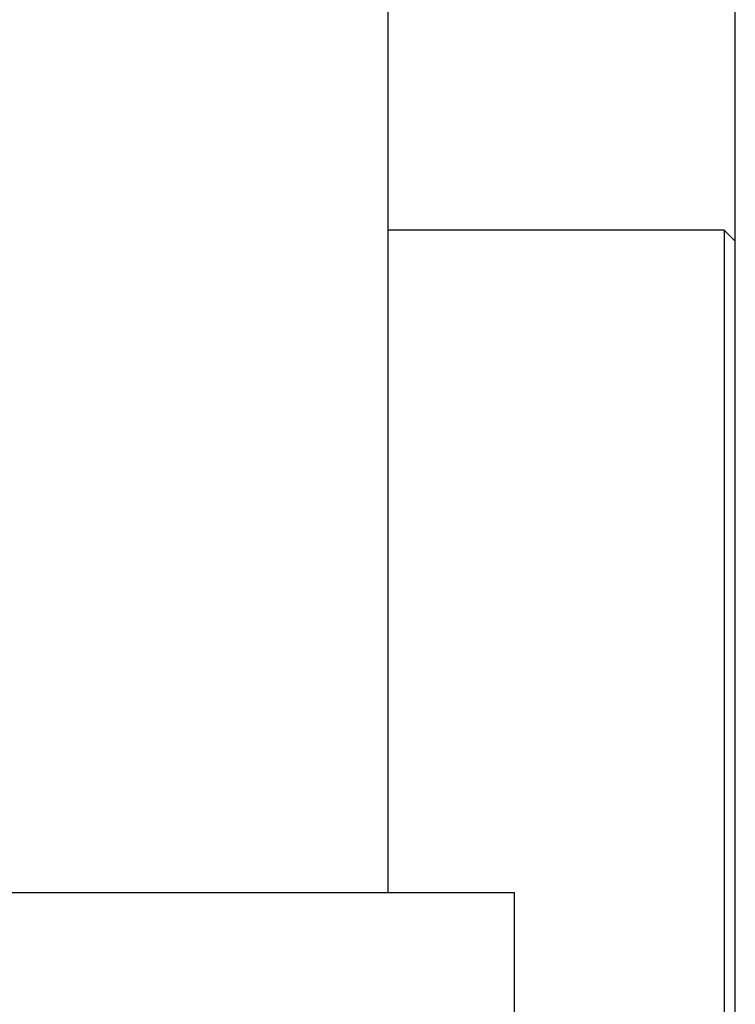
# Model space of a CAD drawing. Header units: inches. Extents: x 0 to 20790, y -12 to 14700.
# Tile 168 of 256: x 7807 to 7872, y 9997 to 10086. Entities that reach past the tile are written whole.
import ezdxf

# ---------------------------------------------------------------- set-up
doc = ezdxf.new("R2010")
doc.units = ezdxf.units.IN
doc.layers.add('1', color=7, linetype='Continuous', true_color=0xffffff)
doc.layers.add('254', color=7, linetype='Continuous', true_color=0xffffff)
doc.styles.add('latin_extended', font='simplex.shx')
doc.dimstyles.get("Standard").update_dxf_attribs({"dimtxt": 0.18, "dimasz": 0.18, "dimexe": 0.18, "dimexo": 0.0625, "dimgap": 0.09, "dimtad": 0, "dimtih": 1, "dimtoh": 1, "dimdec": 4, "dimzin": 0, "dimdsep": 46, "dimtxsty": 'Standard', "dimcen": 0.09, "dimadec": 0, "dimazin": 0, "dimtfac": 1, "dimtdec": 4, "dimtofl": 0, "dimtmove": 0, "dimatfit": 3, "dimfxl": 1, "dimtolj": 1, "dimtzin": 0, "dimarcsym": 0})

# ---------------------------------------------------------------- blocks, each defined once
blk = doc.blocks.new('_U4')
at = {"layer": '254', "color": 3, "linetype": 'Continuous', "lineweight": 13, "transparency": 16777216}
for p, q in [((1196.915, 10968.48), (1196.915, 7971.958)), ((8181.915, 9131.481), (8181.915, 7971.958)), ((1319.415, 8006.958), (8059.415, 8006.958))]:
    blk.add_line(p, q, dxfattribs=at)
at = {"layer": '254', "color": 3, "transparency": 16777216}
for points in [[(1319.415, 8027.374), (1319.415, 7986.541), (1196.915, 8006.958)], [(8059.415, 7986.541), (8059.415, 8027.374), (8181.915, 8006.958)]]:
    blk.add_solid(points, dxfattribs=at)
at = {"layer": 'Defpoints', "color": 0, "transparency": 16777216}
for p in [(1196.915, 11003.48), (8181.915, 9166.481), (8181.915, 8006.958)]:
    blk.add_point(p, dxfattribs=at)
at = {"layer": '254', "color": 2, "lineweight": 13, "transparency": 16777216, "insert": (4473.582, 8190.708), "char_height": 122.5, "attachment_point": 1, "style": 'latin_extended'}
blk.add_mtext('\\A1;6985', dxfattribs=at)

msp = doc.modelspace()

# ---------------------------------------------------------------- linework, layer by layer
at = {"layer": '1', "color": 2, "linetype": 'Continuous', "lineweight": 25}
for p, q in [((7840.415, 10244.481), (7840.415, 10006.981)), ((7871.915, 10081.614), (7871.915, 10103.88)), ((7871.915, 10058.925), (7871.915, 10081.614)), ((7870.915, 10066.981), (7840.415, 10066.981)), ((7870.915, 10066.981), (7870.915, 9901.965)), ((7871.915, 10065.981), (7870.915, 10066.981)), ((7871.915, 10035.849), (7871.915, 10058.925)), ((7871.915, 10012.422), (7871.915, 10035.849)), ((7871.915, 9988.682), (7871.915, 10012.422)), ((7601.915, 10006.981), (7851.915, 10006.981)), ((7851.915, 9979.981), (7851.915, 10006.981))]:
    msp.add_line(p, q, dxfattribs=at)

# ---------------------------------------------------------------- dimensions: what is measured, and where the dimension line sits
at = {"layer": '254', "color": 2, "linetype": 'Continuous', "lineweight": 13}
dim = msp.add_linear_dim(base=(8181.915, 8006.958), p1=(1196.915, 11003.48), p2=(8181.915, 9166.481), dimstyle='Standard', override={"dimscale": 35, "dimtxt": 3.5, "dimasz": 3.5, "dimexe": 1, "dimexo": 1, "dimgap": 1.75, "dimtad": 1, "dimtih": 1, "dimtoh": 0, "dimdec": 2, "dimlfac": 1, "dimzin": 8, "dimdsep": 46, "dimlunit": 2, "dimtxsty": 'latin_extended', "dimsah": 1, "dimse1": 0, "dimse2": 0, "dimsd1": 0, "dimsd2": 0, "dimclrd": 3, "dimclre": 3, "dimclrt": 2, "dimtol": 0, "dimtm": -0.1, "dimtfac": 0.714286, "dimtdec": 3, "dimtofl": 1, "dimtmove": 0, "dimtzin": 8, "dimlwd": 13, "dimlwe": 13}, dxfattribs=at)
dim.commit()
dim.dimension.update_dxf_attribs({"geometry": '_U4', "text_midpoint": (4689.415, 8006.958), "dimtype": 160})

doc.saveas('drawing.dxf')
